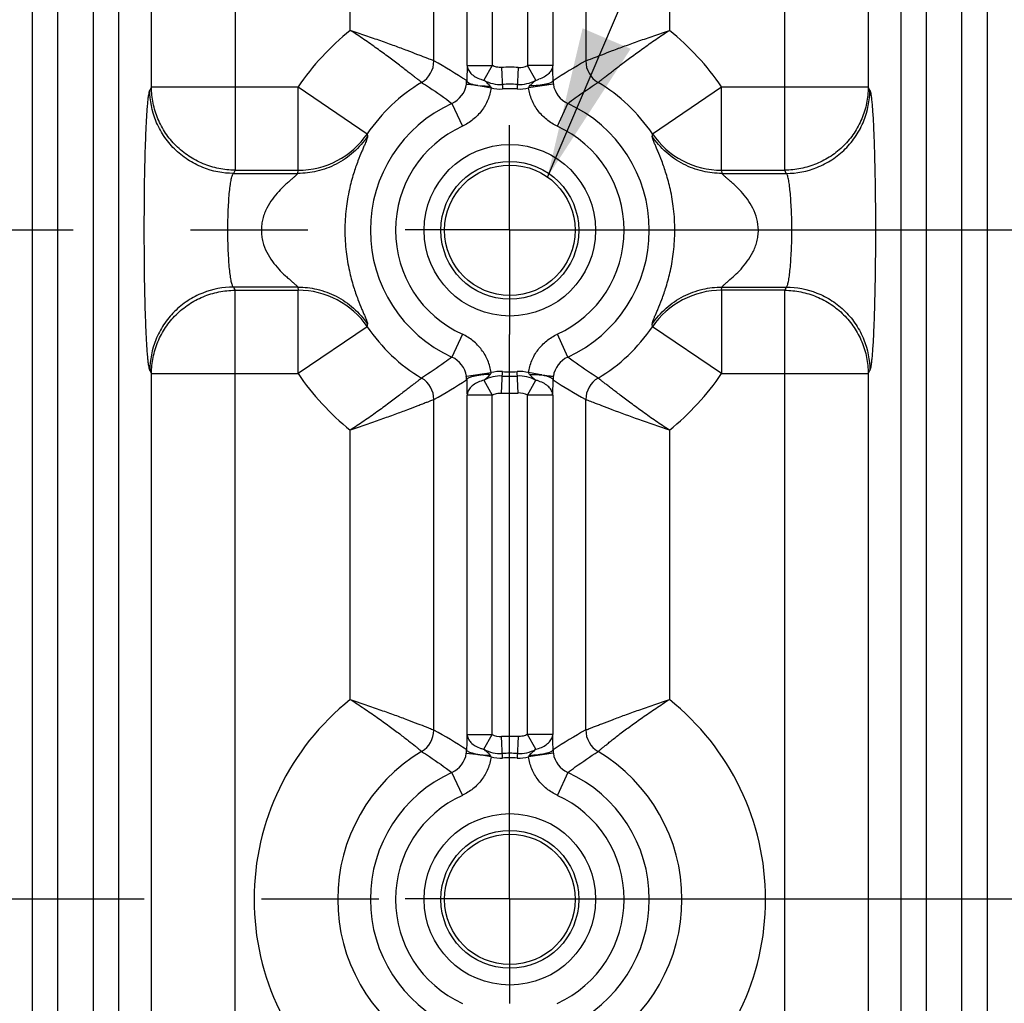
# Model space of a CAD drawing. Header units: inches. Extents: x 0 to 34, y 0 to 22.
# Tile 27 of 57: x 16.1 to 17.3, y 10.9 to 12.1. Entities that reach past the tile are written whole.
import ezdxf

# ---------------------------------------------------------------- set-up
doc = ezdxf.new("R2010")
doc.units = ezdxf.units.IN
doc.header["$LTSCALE"] = 1.87
doc.header["$MEASUREMENT"] = 0
doc.linetypes.add('CENTER', pattern=[0.6, 0.375, -0.075, 0.075, -0.075])
doc.layers.get('0').update_dxf_attribs({"linetype": 'CONTINUOUS'})
doc.layers.add('DEFAULT_1', color=7, linetype='CENTER')
doc.layers.add('DETAIL', color=7, linetype='CONTINUOUS')
doc.styles.get("Standard").update_dxf_attribs({"font": 'txt', "width": 0.8})
doc.dimstyles.get("Standard").update_dxf_attribs({"dimtxt": 0.125, "dimasz": 0.18, "dimexe": 0.125, "dimexo": 0.0625, "dimgap": 0.09, "dimtad": 0, "dimtih": 1, "dimtoh": 1, "dimdec": 3, "dimzin": 4, "dimdsep": 46, "dimtxsty": 'STANDARD', "dimblk": '_FILLED', "dimblk1": '_FILLED', "dimblk2": '_FILLED', "dimcen": 0.09, "dimadec": 0, "dimazin": 0, "dimtol": 1, "dimtp": 0.01, "dimtm": 0.01, "dimtfac": 1, "dimtdec": 3, "dimtofl": 0, "dimtmove": 0, "dimatfit": 3, "dimldrblk": '_FILLED', "dimfxl": 1, "dimtolj": 1, "dimtzin": 4, "dimarcsym": 0})

# ---------------------------------------------------------------- blocks, each defined once
blk = doc.blocks.new('_FILLED')
at = {"color": 0, "linetype": 'BYBLOCK'}
blk.add_solid([(0, 0), (-1, 0.1736), (-1, -0.1736)], dxfattribs=at)

msp = doc.modelspace()

# ---------------------------------------------------------------- linework, layer by layer
at = {"color": 7, "linetype": 'CONTINUOUS'}
for p, q in [((16.2924, 12.0301), (16.2924, 12.7167)), ((16.3923, 12.7167), (16.3923, 11.9305)), ((17.0494, 11.9305), (17.0494, 12.7167)), ((17.1493, 12.7167), (17.1493, 12.0301)), ((16.1503, 9.4728), (16.1503, 12.6447)), ((16.1803, 9.4728), (16.1803, 12.6447)), ((16.2229, 12.6447), (16.2229, 9.4728)), ((16.2529, 12.6447), (16.2529, 9.4728)), ((17.1888, 9.4728), (17.1888, 12.6447)), ((17.2188, 9.4728), (17.2188, 12.6447)), ((17.2613, 9.4728), (17.2613, 12.6447)), ((17.2913, 12.6447), (17.2913, 9.4728)), ((16.6696, 12.0559), (16.6696, 12.2966)), ((16.6995, 12.2966), (16.6995, 12.0559)), ((16.7421, 12.2966), (16.7421, 12.0559)), ((16.7721, 12.2966), (16.7721, 12.0559)), ((16.63, 12.0612), (16.63, 12.2792)), ((16.8116, 12.2791), (16.8116, 12.0612)), ((16.5301, 12.0977), (16.5301, 12.2534)), ((16.9115, 12.2534), (16.9115, 12.0977)), ((16.6696, 12.0559), (16.6692, 12.0376)), ((16.6696, 12.0559), (16.6995, 12.0559)), ((16.6995, 12.0559), (16.6898, 12.0381)), ((16.7109, 12.0534), (16.7122, 12.0277)), ((16.7308, 12.0534), (16.7295, 12.0277)), ((16.7518, 12.0381), (16.7421, 12.0559)), ((16.7721, 12.0559), (16.7421, 12.0559)), ((16.2924, 12.0301), (16.2905, 12.0263)), ((16.2924, 12.0301), (16.4677, 12.0301)), ((16.4677, 11.9305), (16.4677, 12.0301)), ((16.4677, 12.0301), (16.5504, 11.9741)), ((16.6825, 12.0318), (16.6855, 12.0315)), ((16.6825, 12.0318), (16.6857, 12.0313)), ((16.6857, 12.0313), (16.6985, 12.029)), ((16.7728, 12.0333), (16.7432, 12.029)), ((16.8912, 11.9741), (16.974, 12.0301)), ((16.974, 11.9305), (16.974, 12.0301)), ((16.974, 12.0301), (17.1493, 12.0301)), ((17.1512, 12.0263), (17.1493, 12.0301)), ((16.6516, 12.0104), (16.6641, 11.9831)), ((16.7776, 11.9831), (16.79, 12.0104)), ((16.5504, 11.9741), (16.5508, 11.9712)), ((16.3923, 11.9305), (16.3904, 11.9267)), ((16.3904, 11.9267), (16.4674, 11.9267)), ((16.3923, 11.9305), (16.4677, 11.9305)), ((16.4674, 11.9267), (16.4677, 11.9305)), ((16.974, 11.9305), (16.9742, 11.9267)), ((16.974, 11.9305), (17.0494, 11.9305)), ((16.9742, 11.9267), (17.0513, 11.9267)), ((17.0513, 11.9267), (17.0494, 11.9305)), ((16.3904, 11.7908), (16.3923, 11.787)), ((16.4674, 11.7908), (16.3904, 11.7908)), ((16.3923, 10.3305), (16.3923, 11.787)), ((16.3923, 11.787), (16.4677, 11.787)), ((16.4674, 11.7908), (16.4677, 11.787)), ((16.4677, 11.6874), (16.4677, 11.787)), ((16.974, 11.787), (16.9742, 11.7908)), ((16.974, 11.787), (16.974, 11.6874)), ((17.0494, 11.787), (16.974, 11.787)), ((16.9742, 11.7908), (17.0513, 11.7908)), ((17.0513, 11.7908), (17.0494, 11.787)), ((17.0494, 10.3305), (17.0494, 11.787)), ((16.5504, 11.7434), (16.4677, 11.6874)), ((16.8912, 11.7434), (16.8909, 11.7463)), ((16.974, 11.6874), (16.8912, 11.7434)), ((16.6641, 11.7344), (16.6516, 11.7071)), ((16.7901, 11.7071), (16.7776, 11.7344)), ((16.2905, 11.6912), (16.2924, 11.6874)), ((16.6688, 11.6842), (16.6985, 11.6885)), ((16.7109, 11.6641), (16.7122, 11.6898)), ((16.7308, 11.6641), (16.7295, 11.6898)), ((16.7559, 11.6862), (16.7432, 11.6885)), ((17.1493, 11.6874), (17.1512, 11.6912)), ((16.2924, 10.4301), (16.2924, 11.6874)), ((16.2924, 11.6874), (16.4677, 11.6874)), ((16.6898, 11.6794), (16.6995, 11.6616)), ((16.7421, 11.6616), (16.7518, 11.6794)), ((16.7592, 11.6857), (16.7559, 11.6862)), ((16.974, 11.6874), (17.1493, 11.6874)), ((17.1493, 11.6874), (17.1493, 10.4301)), ((16.63, 11.2611), (16.63, 11.6563)), ((16.67, 11.6641), (16.6696, 11.6616)), ((16.6696, 11.2559), (16.6696, 11.6616)), ((16.6995, 11.6616), (16.6696, 11.6616)), ((16.6995, 11.2559), (16.6995, 11.6616)), ((16.7421, 11.2559), (16.7421, 11.6616)), ((16.7721, 11.6616), (16.7421, 11.6616)), ((16.7721, 11.6616), (16.7721, 11.2559)), ((16.8116, 11.2612), (16.8116, 11.6563)), ((16.5301, 11.2977), (16.5301, 11.6198)), ((16.9115, 11.6198), (16.9115, 11.2977)), ((16.6696, 11.2559), (16.6995, 11.2559)), ((16.6898, 11.2381), (16.6995, 11.2559)), ((16.7122, 11.2277), (16.7109, 11.2534)), ((16.7308, 11.2534), (16.7295, 11.2277)), ((16.7721, 11.2559), (16.7421, 11.2559)), ((16.7518, 11.2381), (16.7421, 11.2559)), ((16.7717, 11.2534), (16.7721, 11.2559)), ((16.6688, 11.2333), (16.68, 11.2322)), ((16.6985, 11.229), (16.6825, 11.2318)), ((16.6825, 11.2318), (16.6855, 11.2315)), ((16.7728, 11.2333), (16.7432, 11.229)), ((16.6641, 11.1831), (16.6516, 11.2104)), ((16.79, 11.2104), (16.7776, 11.1831))]:
    msp.add_line(p, q, dxfattribs=at)
for centre, radius in [((16.7208, 11.8587), 0.1025), ((16.7208, 11.8587), 0.0824), ((16.7208, 11.8587), 0.078), ((16.7208, 11.0587), 0.1025), ((16.7208, 11.0587), 0.0824), ((16.7208, 11.0587), 0.078)]:
    msp.add_circle(centre, radius, dxfattribs=at)
for centre, radius, start, end in [((16.7208, 11.8587), 0.3057, 128.5988, 145.9043), ((16.7208, 11.8587), 0.3057, 34.0957, 51.4023), ((16.5999, 12.0613), 0.0301, 300.9482, 359.8651), ((16.208, 11.3171), 0.8555, 57.3768, 60.4388), ((16.7208, 11.8587), 0.1949, 87.0699, 92.9295), ((16.7319, 12.0747), 0.0214, 267.0683, 298.5613), ((16.0933, 12.0321), 0.6792, 0.4629, 2.0071), ((17.2133, 11.3508), 0.8161, 119.4866, 122.6965), ((16.8417, 12.0613), 0.0301, 180.1405, 239.0454), ((16.7208, 11.8587), 0.2058, 120.8125, 145.9043), ((16.6392, 12.0377), 0.03, 294.4721, 351.7302), ((16.6343, 12.0383), 0.0349, 351.7879, 358.8871), ((16.6994, 12.0782), 0.0412, 251.2528, 256.6184), ((16.7098, 12.0746), 0.0416, 241.4053, 272.9564), ((16.7208, 11.8587), 0.1746, 87.0698, 92.9302), ((16.7319, 12.0747), 0.0417, 267.0703, 298.5749), ((16.7423, 12.0782), 0.0412, 283.3883, 288.7542), ((16.8071, 12.0383), 0.0346, 181.0889, 188.2387), ((16.8024, 12.0376), 0.0299, 188.2244, 245.5572), ((16.7208, 11.8587), 0.2058, 34.0957, 59.1864), ((16.7098, 12.0751), 0.0475, 256.1916, 272.8624), ((16.7208, 11.8587), 0.1692, 87.0698, 92.9302), ((16.7319, 12.075), 0.0474, 267.1273, 283.8151), ((16.7208, 11.8587), 0.1667, 114.5351, 245.4656), ((16.7208, 11.8587), 0.1667, 294.5351, 65.4656), ((16.7208, 11.8587), 0.1367, 114.5342, 245.4658), ((16.7208, 11.8587), 0.1367, 294.5342, 65.4658), ((16.4678, 12.0306), 0.1001, 269.9284, 325.6587), ((18.2485, 11.8131), 1.3668, 173.2343, 173.3568), ((16.9739, 12.0306), 0.1001, 214.3408, 270.0716), ((16.4678, 11.6869), 0.1001, 34.3408, 90.0715), ((16.9739, 11.6869), 0.1001, 89.9284, 145.6587), ((15.1916, 11.9046), 1.3683, 353.2343, 353.3567), ((16.7208, 11.8587), 0.2058, 214.0957, 239.1864), ((16.7208, 11.8587), 0.2058, 300.8125, 325.9043), ((16.6392, 11.6798), 0.03, 8.2707, 65.5261), ((16.8025, 11.6798), 0.03, 114.4721, 171.7302), ((16.7098, 11.6425), 0.0474, 87.1276, 103.8149), ((16.7208, 11.8587), 0.1692, 267.0698, 272.9302), ((16.7318, 11.6424), 0.0475, 76.1916, 92.8624), ((16.7208, 11.8587), 0.3057, 214.0957, 231.4006), ((16.5999, 11.6562), 0.0301, 0.1435, 59.0499), ((16.2213, 12.3783), 0.8297, 299.5128, 302.6703), ((16.6344, 11.6792), 0.0347, 1.1054, 8.2238), ((17.3485, 11.6854), 0.6793, 180.463, 182.0069), ((16.7098, 11.6427), 0.0418, 87.1127, 118.5279), ((16.7208, 11.8587), 0.1746, 267.0699, 272.9297), ((16.7319, 11.6428), 0.0417, 61.4156, 92.9353), ((16.7423, 11.6393), 0.0412, 71.253, 76.6187), ((15.9572, 11.6877), 0.8154, 358.7227, 359.4524), ((16.8073, 11.6792), 0.0349, 171.7879, 178.8871), ((17.2269, 12.3891), 0.8424, 237.3529, 240.4628), ((16.8417, 11.6562), 0.0301, 120.9514, 179.8662), ((16.7208, 11.8587), 0.3057, 308.5973, 325.9043), ((16.1538, 11.6834), 0.6186, 358.1572, 358.5238), ((16.1186, 11.6843), 0.6539, 358.525, 358.7005), ((16.7208, 11.8587), 0.1949, 267.0699, 272.9292), ((16.7319, 11.6428), 0.0214, 61.4344, 92.9432), ((16.1579, 11.6833), 0.6145, 357.9746, 358.1566), ((16.7208, 11.0587), 0.3057, 128.5982, 231.4013), ((16.7208, 11.0587), 0.3057, 308.5982, 51.4013), ((16.5999, 11.2613), 0.0301, 300.9506, 359.5878), ((16.3136, 10.6889), 0.6539, 57.0559, 61.0564), ((17.2879, 11.2341), 0.6188, 178.1574, 178.5244), ((17.286, 11.2341), 0.6168, 177.9753, 178.157), ((16.7098, 11.2747), 0.0214, 241.4344, 272.9432), ((16.7208, 11.0587), 0.1949, 87.0699, 92.9292), ((16.2095, 11.2359), 0.5629, 1.8471, 2.0411), ((16.1584, 11.2343), 0.6141, 1.4761, 1.8429), ((17.2203, 10.5392), 0.8297, 119.5129, 122.6703), ((16.8417, 11.2613), 0.0301, 180.1405, 239.0454), ((17.4854, 11.2298), 0.8163, 178.7235, 179.4524), ((17.3227, 11.2332), 0.6535, 178.5256, 178.7013), ((15.9849, 11.2302), 0.7876, 0.5392, 1.4462), ((16.7208, 11.0587), 0.2058, 120.8124, 239.1864), ((16.6392, 11.2376), 0.0299, 294.4395, 351.7764), ((16.6343, 11.2383), 0.0349, 351.7883, 358.87), ((16.6414, 10.9432), 0.2916, 81.9097, 82.3927), ((16.6994, 11.2782), 0.0412, 251.253, 256.6187), ((16.7098, 11.2747), 0.0417, 241.4156, 272.9353), ((16.7098, 11.2751), 0.0475, 256.1916, 272.8624), ((16.7208, 11.0587), 0.1746, 87.07, 92.9297), ((16.7319, 11.275), 0.0474, 267.1276, 283.8149), ((16.7319, 11.2748), 0.0418, 267.1127, 298.5279), ((16.8071, 11.2383), 0.0346, 181.0889, 188.2387), ((16.8024, 11.2376), 0.0299, 188.2244, 245.5572), ((16.7208, 11.0587), 0.2058, 300.8124, 59.1864), ((16.7208, 11.0587), 0.1692, 87.0698, 92.9302), ((16.7208, 11.0587), 0.1667, 114.5351, 245.4656), ((16.7208, 11.0587), 0.1667, 294.5351, 65.4656), ((16.7208, 11.0587), 0.1367, 114.5342, 245.4658), ((16.7208, 11.0587), 0.1367, 294.5342, 65.4658)]:
    msp.add_arc(centre, radius, start, end, dxfattribs=at)
for points, knots in [([(16.6154, 12.0355), (16.6153, 12.0356), (16.615, 12.0358), (16.6143, 12.0364), (16.6128, 12.0375), (16.6105, 12.0393), (16.6074, 12.0417), (16.6036, 12.0446), (16.5974, 12.0495), (16.5882, 12.0565), (16.5757, 12.066), (16.5616, 12.0763), (16.5463, 12.0871), (16.5356, 12.0942), (16.5301, 12.0977)], [0, 0, 0, 0, 0.003485, 0.009352, 0.028143, 0.056178, 0.093176, 0.138565, 0.191696, 0.318563, 0.468417, 0.635819, 0.815175, 1, 1, 1, 1]), ([(16.63, 12.0612), (16.6297, 12.0614), (16.6288, 12.0617), (16.6269, 12.0625), (16.6242, 12.0636), (16.6205, 12.065), (16.616, 12.0667), (16.6085, 12.0696), (16.5975, 12.0738), (16.5828, 12.0793), (16.5662, 12.0852), (16.5485, 12.0914), (16.5363, 12.0955), (16.5301, 12.0977)], [0, 0, 0, 0, 0.009366, 0.028248, 0.056408, 0.093545, 0.139099, 0.192436, 0.319811, 0.469917, 0.637044, 0.815812, 1, 1, 1, 1]), ([(16.8116, 12.0612), (16.8119, 12.0614), (16.8129, 12.0617), (16.8147, 12.0625), (16.8175, 12.0636), (16.8212, 12.065), (16.8257, 12.0667), (16.8331, 12.0696), (16.8441, 12.0738), (16.8589, 12.0793), (16.8754, 12.0852), (16.8932, 12.0914), (16.9054, 12.0955), (16.9115, 12.0977)], [0, 0, 0, 0, 0.009331, 0.028221, 0.056409, 0.093574, 0.139142, 0.192472, 0.319763, 0.469803, 0.636967, 0.815796, 1, 1, 1, 1]), ([(16.8262, 12.0355), (16.8264, 12.0356), (16.8266, 12.0358), (16.8274, 12.0364), (16.8288, 12.0375), (16.8312, 12.0393), (16.8342, 12.0417), (16.838, 12.0446), (16.8424, 12.0481), (16.8475, 12.0519), (16.8552, 12.0578), (16.866, 12.066), (16.8801, 12.0763), (16.8954, 12.0871), (16.9061, 12.0942), (16.9115, 12.0977)], [0, 0, 0, 0, 0.003498, 0.009371, 0.028161, 0.056182, 0.093166, 0.138546, 0.191674, 0.251899, 0.31855, 0.468421, 0.63583, 0.81518, 1, 1, 1, 1]), ([(16.6696, 12.0559), (16.6697, 12.0542), (16.6707, 12.0505), (16.6743, 12.0458), (16.6796, 12.0418), (16.6838, 12.04), (16.6861, 12.0392)], [0, 0, 0, 0, 0.210026, 0.442939, 0.706535, 1, 1, 1, 1]), ([(16.7109, 12.0534), (16.7089, 12.0533), (16.705, 12.0536), (16.7013, 12.055), (16.6995, 12.0559)], [0, 0, 0, 0, 0.500003, 1, 1, 1, 1]), ([(16.7721, 12.0559), (16.772, 12.0542), (16.771, 12.0505), (16.7674, 12.0458), (16.7621, 12.0418), (16.7578, 12.04), (16.7555, 12.0392)], [0, 0, 0, 0, 0.210037, 0.442962, 0.706557, 1, 1, 1, 1]), ([(16.3923, 11.9305), (16.3858, 11.9305), (16.3727, 11.9319), (16.3539, 11.9376), (16.3366, 11.9469), (16.3213, 11.9594), (16.3088, 11.9745), (16.2995, 11.9918), (16.2938, 12.0106), (16.2924, 12.0236), (16.2924, 12.0301)], [0, 0, 0, 0, 0.124969, 0.250224, 0.375349, 0.500456, 0.625494, 0.750422, 0.87538, 1, 1, 1, 1]), ([(16.6154, 12.0355), (16.6185, 12.0335), (16.6308, 12.0255), (16.6428, 12.017), (16.6516, 12.0104)], [0, 0, 0, 0, 0.248209, 1, 1, 1, 1]), ([(16.6825, 12.0318), (16.6815, 12.0319), (16.6797, 12.0322), (16.6771, 12.0325), (16.6749, 12.0328), (16.6729, 12.033), (16.6713, 12.0331), (16.6703, 12.0332), (16.6696, 12.0332), (16.6692, 12.0333), (16.669, 12.0333), (16.6689, 12.0333), (16.6688, 12.0333)], [0, 0, 0, 0, 0.208944, 0.398973, 0.566718, 0.70955, 0.825777, 0.913773, 0.946752, 0.972185, 0.989939, 1, 1, 1, 1]), ([(16.6692, 12.0376), (16.6692, 12.0374), (16.6696, 12.0367), (16.6708, 12.0355), (16.6733, 12.0341), (16.6774, 12.0328), (16.6807, 12.0321), (16.6825, 12.0318)], [0, 0, 0, 0, 0.057377, 0.132344, 0.342818, 0.635413, 1, 1, 1, 1]), ([(16.6855, 12.0315), (16.6874, 12.0313), (16.6914, 12.0312), (16.6953, 12.0312), (16.6973, 12.0312)], [0, 0, 0, 0, 0.486355, 1, 1, 1, 1]), ([(16.6973, 12.0312), (16.6967, 12.0318), (16.6956, 12.0331), (16.6937, 12.0348), (16.6918, 12.0365), (16.6905, 12.0376), (16.6899, 12.0381)], [0, 0, 0, 0, 0.251388, 0.501194, 0.750574, 1, 1, 1, 1]), ([(16.6973, 12.0312), (16.6977, 12.0307), (16.6982, 12.03), (16.6984, 12.0292), (16.6985, 12.029)], [0, 0, 0, 0, 0.748335, 1, 1, 1, 1]), ([(16.7444, 12.0312), (16.7441, 12.0309), (16.7436, 12.0302), (16.7433, 12.0294), (16.7432, 12.029)], [0, 0, 0, 0, 0.499358, 1, 1, 1, 1]), ([(16.7444, 12.0312), (16.7449, 12.0318), (16.7473, 12.0343), (16.7499, 12.0364), (16.7518, 12.0381)], [0, 0, 0, 0, 0.251428, 1, 1, 1, 1]), ([(16.7725, 12.0376), (16.7724, 12.0372), (16.7719, 12.0366), (16.771, 12.0359), (16.7696, 12.0351), (16.7672, 12.0341), (16.7637, 12.0332), (16.7594, 12.0324), (16.7529, 12.0316), (16.7478, 12.0313), (16.7444, 12.0312)], [0, 0, 0, 0, 0.044853, 0.076056, 0.113892, 0.21012, 0.333974, 0.48358, 0.650989, 1, 1, 1, 1]), ([(16.79, 12.0104), (16.793, 12.0126), (16.8048, 12.0213), (16.817, 12.0295), (16.8262, 12.0355)], [0, 0, 0, 0, 0.251945, 1, 1, 1, 1]), ([(17.1493, 12.0301), (17.1492, 12.0236), (17.1479, 12.0106), (17.1421, 11.9918), (17.1328, 11.9745), (17.1203, 11.9594), (17.1051, 11.9469), (17.0877, 11.9376), (17.0689, 11.9319), (17.0559, 11.9305), (17.0494, 11.9305)], [0, 0, 0, 0, 0.12462, 0.249578, 0.374506, 0.499544, 0.624651, 0.749776, 0.875031, 1, 1, 1, 1]), ([(16.2905, 11.6912), (16.2904, 11.6915), (16.2901, 11.6922), (16.2896, 11.6941), (16.2891, 11.6972), (16.2884, 11.7021), (16.2878, 11.7083), (16.2872, 11.7158), (16.2867, 11.7245), (16.2862, 11.7344), (16.2855, 11.7497), (16.2848, 11.7709), (16.2842, 11.7984), (16.2839, 11.8281), (16.2838, 11.8587), (16.2839, 11.8894), (16.2842, 11.919), (16.2848, 11.9466), (16.2855, 11.9678), (16.2862, 11.9831), (16.2867, 11.993), (16.2872, 12.0017), (16.2878, 12.0092), (16.2884, 12.0154), (16.2891, 12.0203), (16.2896, 12.0234), (16.2901, 12.0253), (16.2904, 12.026), (16.2905, 12.0263)], [0, 0, 0, 0, 0.002868, 0.006682, 0.017233, 0.031754, 0.050298, 0.072777, 0.098949, 0.128562, 0.161357, 0.235303, 0.318315, 0.407564, 0.499979, 0.592395, 0.681645, 0.76466, 0.838609, 0.871407, 0.901023, 0.927198, 0.949679, 0.968225, 0.982749, 0.993306, 0.997126, 1, 1, 1, 1]), ([(16.3904, 11.9267), (16.3779, 11.9267), (16.3585, 11.9305), (16.3354, 11.9426), (16.3194, 11.9555), (16.3065, 11.9714), (16.2943, 11.9945), (16.2905, 12.0139), (16.2905, 12.0263)], [0, 0, 0, 0, 0.239724, 0.368828, 0.500468, 0.632029, 0.760919, 1, 1, 1, 1]), ([(16.6985, 12.029), (16.6977, 12.0241), (16.6951, 12.0144), (16.6876, 12.0013), (16.6771, 11.9905), (16.6686, 11.9852), (16.6641, 11.9831)], [0, 0, 0, 0, 0.249915, 0.500001, 0.750083, 1, 1, 1, 1]), ([(16.7776, 11.9831), (16.7731, 11.9852), (16.7645, 11.9905), (16.754, 12.0013), (16.7466, 12.0144), (16.7439, 12.0241), (16.7432, 12.029)], [0, 0, 0, 0, 0.249918, 0.499999, 0.750085, 1, 1, 1, 1]), ([(17.0513, 11.9267), (17.0637, 11.9267), (17.0831, 11.9305), (17.1063, 11.9426), (17.1223, 11.9555), (17.1352, 11.9714), (17.1474, 11.9945), (17.1511, 12.0139), (17.1512, 12.0263)], [0, 0, 0, 0, 0.239724, 0.368829, 0.500468, 0.63203, 0.76092, 1, 1, 1, 1]), ([(17.1512, 12.0263), (17.1513, 12.026), (17.1515, 12.0253), (17.152, 12.0234), (17.1526, 12.0203), (17.1532, 12.0154), (17.1538, 12.0092), (17.1544, 12.0017), (17.155, 11.993), (17.1555, 11.9831), (17.1561, 11.9678), (17.1568, 11.9466), (17.1574, 11.919), (17.1578, 11.8894), (17.1579, 11.8587), (17.1578, 11.8281), (17.1574, 11.7984), (17.1568, 11.7709), (17.1561, 11.7497), (17.1555, 11.7344), (17.155, 11.7245), (17.1544, 11.7158), (17.1538, 11.7083), (17.1532, 11.7021), (17.1526, 11.6972), (17.152, 11.6941), (17.1515, 11.6922), (17.1513, 11.6915), (17.1512, 11.6912)], [0, 0, 0, 0, 0.002873, 0.006691, 0.017245, 0.031767, 0.050312, 0.072793, 0.098968, 0.128585, 0.161383, 0.235333, 0.318347, 0.407598, 0.500014, 0.592429, 0.681678, 0.76469, 0.838635, 0.87143, 0.901043, 0.927215, 0.949693, 0.968238, 0.982761, 0.993315, 0.997131, 1, 1, 1, 1]), ([(16.5507, 11.9712), (16.546, 11.9642), (16.5347, 11.9513), (16.5139, 11.9369), (16.4909, 11.9286), (16.4751, 11.9267), (16.4674, 11.9267)], [0, 0, 0, 0, 0.259113, 0.517047, 0.765705, 1, 1, 1, 1]), ([(16.5508, 11.9712), (16.5507, 11.9707), (16.5505, 11.9696), (16.5495, 11.9666), (16.548, 11.9627), (16.5459, 11.9579), (16.543, 11.9511), (16.5387, 11.9406), (16.5334, 11.9253), (16.5284, 11.9063), (16.5253, 11.888), (16.5239, 11.8717), (16.5234, 11.8545), (16.5246, 11.8338), (16.5284, 11.8112), (16.5334, 11.7922), (16.5387, 11.7769), (16.543, 11.7664), (16.5459, 11.7596), (16.548, 11.7548), (16.5495, 11.7509), (16.5505, 11.7479), (16.5507, 11.7468), (16.5508, 11.7463)], [0, 0, 0, 0, 0.006211, 0.014773, 0.041033, 0.059588, 0.081809, 0.136678, 0.205574, 0.28991, 0.389607, 0.444063, 0.500163, 0.61082, 0.710306, 0.794378, 0.863306, 0.918209, 0.940479, 0.959091, 0.985303, 0.993797, 1, 1, 1, 1]), ([(16.9742, 11.9267), (16.9666, 11.9267), (16.9507, 11.9286), (16.9277, 11.9369), (16.9069, 11.9513), (16.8956, 11.9642), (16.8909, 11.9712)], [0, 0, 0, 0, 0.234293, 0.482949, 0.740884, 1, 1, 1, 1]), ([(16.8909, 11.7463), (16.891, 11.7468), (16.8912, 11.7479), (16.8918, 11.7498), (16.8927, 11.7524), (16.894, 11.7556), (16.8957, 11.7596), (16.8987, 11.7664), (16.9029, 11.7769), (16.9082, 11.7922), (16.9133, 11.8112), (16.9163, 11.8296), (16.9178, 11.8458), (16.9183, 11.863), (16.9171, 11.8837), (16.9133, 11.9063), (16.9082, 11.9253), (16.9029, 11.9406), (16.8987, 11.9511), (16.8957, 11.9579), (16.8937, 11.9627), (16.8921, 11.9666), (16.8912, 11.9696), (16.891, 11.9707), (16.8909, 11.9712)], [0, 0, 0, 0, 0.006164, 0.014701, 0.026142, 0.040986, 0.05958, 0.081844, 0.13675, 0.205618, 0.289938, 0.389633, 0.444087, 0.500186, 0.610842, 0.710331, 0.79443, 0.86335, 0.918211, 0.940462, 0.959069, 0.985312, 0.993814, 1, 1, 1, 1]), ([(16.3904, 11.7908), (16.3901, 11.791), (16.3896, 11.7918), (16.389, 11.7932), (16.3884, 11.7952), (16.3875, 11.7989), (16.3866, 11.8047), (16.3856, 11.8131), (16.3848, 11.8231), (16.3842, 11.8343), (16.3838, 11.8463), (16.3836, 11.8588), (16.3838, 11.8712), (16.3842, 11.8832), (16.3848, 11.8944), (16.3856, 11.9044), (16.3866, 11.9128), (16.3875, 11.9186), (16.3884, 11.9223), (16.389, 11.9243), (16.3896, 11.9257), (16.3901, 11.9265), (16.3904, 11.9267)], [0, 0, 0, 0, 0.007877, 0.019223, 0.034302, 0.053156, 0.101841, 0.16386, 0.237323, 0.319727, 0.40832, 0.500047, 0.591769, 0.680357, 0.762745, 0.836192, 0.898194, 0.946862, 0.965711, 0.980785, 0.992125, 1, 1, 1, 1]), ([(16.4674, 11.9267), (16.4673, 11.9266), (16.467, 11.9262), (16.4662, 11.9254), (16.4647, 11.9239), (16.4624, 11.9218), (16.4594, 11.9192), (16.4559, 11.9162), (16.4508, 11.9117), (16.4442, 11.9051), (16.4366, 11.8959), (16.431, 11.887), (16.4275, 11.879), (16.4254, 11.8725), (16.4241, 11.8657), (16.4236, 11.8587), (16.424, 11.8517), (16.4258, 11.8428), (16.4298, 11.8324), (16.4366, 11.8216), (16.4442, 11.8124), (16.4508, 11.8058), (16.4559, 11.8013), (16.4594, 11.7983), (16.4624, 11.7957), (16.4647, 11.7936), (16.4662, 11.7921), (16.4671, 11.7913), (16.4673, 11.7909), (16.4674, 11.7908)], [0, 0, 0, 0, 0.003021, 0.007641, 0.021386, 0.040629, 0.064623, 0.092321, 0.122647, 0.188395, 0.259905, 0.336211, 0.375947, 0.416815, 0.458451, 0.500311, 0.542046, 0.583496, 0.663993, 0.740141, 0.811565, 0.877343, 0.907674, 0.935362, 0.959349, 0.97861, 0.992374, 0.996993, 1, 1, 1, 1]), ([(16.9742, 11.7908), (16.975, 11.7917), (16.9767, 11.7933), (16.9793, 11.7957), (16.9836, 11.7994), (16.9898, 11.8048), (16.9975, 11.8125), (17.005, 11.8217), (17.0106, 11.8305), (17.0142, 11.8385), (17.0163, 11.845), (17.0176, 11.8518), (17.0182, 11.8611), (17.0167, 11.8725), (17.0118, 11.885), (17.0051, 11.8958), (16.9975, 11.905), (16.9909, 11.9116), (16.9857, 11.9162), (16.9823, 11.9192), (16.9793, 11.9218), (16.977, 11.9239), (16.9754, 11.9255), (16.9745, 11.9264), (16.9742, 11.9267)], [0, 0, 0, 0, 0.021707, 0.040805, 0.064649, 0.122659, 0.188546, 0.260009, 0.33629, 0.37601, 0.416833, 0.458404, 0.500225, 0.583315, 0.663704, 0.73989, 0.811261, 0.877302, 0.907715, 0.935301, 0.959094, 0.978214, 0.992042, 1, 1, 1, 1]), ([(17.0513, 11.7908), (17.0515, 11.791), (17.0521, 11.7918), (17.0527, 11.7932), (17.0533, 11.7952), (17.0542, 11.7989), (17.0551, 11.8047), (17.056, 11.8131), (17.0568, 11.8231), (17.0574, 11.8343), (17.0579, 11.8463), (17.058, 11.8587), (17.0579, 11.8712), (17.0574, 11.8832), (17.0568, 11.8944), (17.056, 11.9044), (17.0551, 11.9127), (17.0542, 11.9186), (17.0533, 11.9223), (17.0527, 11.9243), (17.0521, 11.9257), (17.0515, 11.9265), (17.0513, 11.9267)], [0, 0, 0, 0, 0.007877, 0.019221, 0.034299, 0.05315, 0.101827, 0.163837, 0.23729, 0.319683, 0.408267, 0.499985, 0.591702, 0.680286, 0.762676, 0.836128, 0.898139, 0.946823, 0.96568, 0.980764, 0.992115, 1, 1, 1, 1]), ([(16.3904, 11.7908), (16.3779, 11.7908), (16.3585, 11.787), (16.3354, 11.7749), (16.3194, 11.762), (16.3065, 11.7461), (16.2943, 11.723), (16.2905, 11.7036), (16.2905, 11.6912)], [0, 0, 0, 0, 0.23972, 0.368822, 0.500462, 0.632024, 0.760915, 1, 1, 1, 1]), ([(16.2924, 11.6874), (16.2924, 11.6939), (16.2938, 11.7069), (16.2995, 11.7257), (16.3088, 11.743), (16.3213, 11.7581), (16.3366, 11.7706), (16.3539, 11.7799), (16.3727, 11.7856), (16.3858, 11.787), (16.3923, 11.787)], [0, 0, 0, 0, 0.12462, 0.249578, 0.374506, 0.499544, 0.624651, 0.749776, 0.875031, 1, 1, 1, 1]), ([(16.4674, 11.7908), (16.4751, 11.7908), (16.4909, 11.7889), (16.5139, 11.7806), (16.5347, 11.7662), (16.546, 11.7533), (16.5507, 11.7463)], [0, 0, 0, 0, 0.234301, 0.48296, 0.740891, 1, 1, 1, 1]), ([(16.8909, 11.7463), (16.8956, 11.7533), (16.9069, 11.7662), (16.9277, 11.7806), (16.9507, 11.7889), (16.9666, 11.7908), (16.9742, 11.7908)], [0, 0, 0, 0, 0.259113, 0.517046, 0.765704, 1, 1, 1, 1]), ([(17.0494, 11.787), (17.0559, 11.787), (17.0689, 11.7856), (17.0877, 11.7799), (17.1051, 11.7706), (17.1203, 11.7581), (17.1328, 11.743), (17.1421, 11.7257), (17.1479, 11.7069), (17.1492, 11.6939), (17.1493, 11.6874)], [0, 0, 0, 0, 0.124969, 0.250224, 0.375349, 0.500456, 0.625494, 0.750422, 0.87538, 1, 1, 1, 1]), ([(17.0513, 11.7908), (17.0637, 11.7908), (17.0831, 11.787), (17.1063, 11.7749), (17.1223, 11.762), (17.1352, 11.7461), (17.1474, 11.723), (17.1511, 11.7036), (17.1512, 11.6912)], [0, 0, 0, 0, 0.23972, 0.368822, 0.500462, 0.632024, 0.760916, 1, 1, 1, 1]), ([(16.6985, 11.6885), (16.6977, 11.6934), (16.6951, 11.7031), (16.6876, 11.7162), (16.6771, 11.727), (16.6686, 11.7323), (16.6641, 11.7344)], [0, 0, 0, 0, 0.249916, 0.5, 0.750084, 1, 1, 1, 1]), ([(16.7432, 11.6885), (16.7439, 11.6934), (16.7466, 11.7031), (16.754, 11.7162), (16.7645, 11.727), (16.7731, 11.7323), (16.7776, 11.7344)], [0, 0, 0, 0, 0.249915, 0.500001, 0.750083, 1, 1, 1, 1]), ([(16.6516, 11.7071), (16.6487, 11.7049), (16.6368, 11.6962), (16.6246, 11.688), (16.6154, 11.682)], [0, 0, 0, 0, 0.251945, 1, 1, 1, 1]), ([(16.8262, 11.682), (16.8232, 11.684), (16.8109, 11.692), (16.7989, 11.7005), (16.79, 11.7071)], [0, 0, 0, 0, 0.248209, 1, 1, 1, 1]), ([(16.6973, 11.6863), (16.6976, 11.6866), (16.6981, 11.6873), (16.6984, 11.6881), (16.6985, 11.6885)], [0, 0, 0, 0, 0.499358, 1, 1, 1, 1]), ([(16.7444, 11.6863), (16.7439, 11.6868), (16.7435, 11.6875), (16.7432, 11.6883), (16.7432, 11.6885)], [0, 0, 0, 0, 0.748335, 1, 1, 1, 1]), ([(16.6154, 11.682), (16.6153, 11.6819), (16.615, 11.6817), (16.6143, 11.6811), (16.6128, 11.68), (16.6105, 11.6782), (16.6074, 11.6758), (16.6037, 11.6729), (16.5992, 11.6694), (16.5942, 11.6656), (16.5865, 11.6597), (16.5757, 11.6515), (16.5616, 11.6412), (16.5463, 11.6304), (16.5356, 11.6233), (16.5301, 11.6198)], [0, 0, 0, 0, 0.003495, 0.009365, 0.028151, 0.05617, 0.093153, 0.138533, 0.191662, 0.251888, 0.31854, 0.468412, 0.635823, 0.815176, 1, 1, 1, 1]), ([(16.6973, 11.6863), (16.6939, 11.6863), (16.6888, 11.6859), (16.6823, 11.6851), (16.6781, 11.6843), (16.6745, 11.6834), (16.6721, 11.6825), (16.6707, 11.6816), (16.6698, 11.681), (16.6693, 11.6803), (16.6692, 11.6799)], [0, 0, 0, 0, 0.346377, 0.513294, 0.663007, 0.787539, 0.884717, 0.923018, 0.954624, 1, 1, 1, 1]), ([(16.6898, 11.6794), (16.6875, 11.6788), (16.683, 11.6773), (16.677, 11.674), (16.6724, 11.6696), (16.6705, 11.6659), (16.67, 11.6641)], [0, 0, 0, 0, 0.27465, 0.542213, 0.785121, 1, 1, 1, 1]), ([(16.6898, 11.6794), (16.6905, 11.6799), (16.6918, 11.681), (16.6937, 11.6827), (16.6956, 11.6844), (16.6967, 11.6857), (16.6973, 11.6863)], [0, 0, 0, 0, 0.249486, 0.498882, 0.748664, 1, 1, 1, 1]), ([(16.7444, 11.6863), (16.7449, 11.6857), (16.7461, 11.6844), (16.7486, 11.6821), (16.7505, 11.6805), (16.7518, 11.6794)], [0, 0, 0, 0, 0.251349, 0.501096, 1, 1, 1, 1]), ([(16.7444, 11.6863), (16.7457, 11.6863), (16.7482, 11.6863), (16.7521, 11.6862), (16.7557, 11.6861), (16.7581, 11.6858), (16.7592, 11.6857)], [0, 0, 0, 0, 0.264152, 0.521546, 0.767944, 1, 1, 1, 1]), ([(16.7721, 11.6616), (16.772, 11.6633), (16.771, 11.667), (16.7674, 11.6717), (16.7621, 11.6757), (16.7578, 11.6775), (16.7555, 11.6783)], [0, 0, 0, 0, 0.210026, 0.442939, 0.706535, 1, 1, 1, 1]), ([(16.7592, 11.6857), (16.7602, 11.6856), (16.762, 11.6853), (16.7645, 11.685), (16.7668, 11.6847), (16.7687, 11.6845), (16.7703, 11.6844), (16.7714, 11.6843), (16.7721, 11.6843), (16.7724, 11.6842), (16.7727, 11.6842), (16.7728, 11.6842), (16.7728, 11.6842)], [0, 0, 0, 0, 0.208944, 0.398973, 0.566718, 0.70955, 0.825777, 0.913773, 0.946752, 0.972185, 0.989939, 1, 1, 1, 1]), ([(16.7592, 11.6857), (16.761, 11.6854), (16.7642, 11.6847), (16.7679, 11.6835), (16.7701, 11.6824), (16.7715, 11.6814), (16.7724, 11.6805), (16.7725, 11.6799)], [0, 0, 0, 0, 0.364902, 0.658017, 0.774064, 0.868964, 1, 1, 1, 1]), ([(16.9115, 11.6198), (16.906, 11.6233), (16.8954, 11.6304), (16.8801, 11.6412), (16.866, 11.6515), (16.8552, 11.6597), (16.8475, 11.6656), (16.8424, 11.6694), (16.838, 11.6729), (16.8342, 11.6758), (16.8312, 11.6782), (16.8288, 11.68), (16.8274, 11.6811), (16.8266, 11.6817), (16.8264, 11.6819), (16.8262, 11.682)], [0, 0, 0, 0, 0.184815, 0.364154, 0.531561, 0.681435, 0.748089, 0.808317, 0.86145, 0.906833, 0.943819, 0.971841, 0.990632, 0.996503, 1, 1, 1, 1]), ([(16.63, 11.6563), (16.6297, 11.6561), (16.6288, 11.6558), (16.6269, 11.655), (16.6242, 11.6539), (16.6205, 11.6525), (16.616, 11.6508), (16.6085, 11.6479), (16.5976, 11.6437), (16.5828, 11.6382), (16.5662, 11.6323), (16.5485, 11.6261), (16.5363, 11.622), (16.5301, 11.6198)], [0, 0, 0, 0, 0.009331, 0.028221, 0.056409, 0.093573, 0.139141, 0.192471, 0.319763, 0.469802, 0.636967, 0.815796, 1, 1, 1, 1]), ([(16.6995, 11.6616), (16.7013, 11.6625), (16.705, 11.6639), (16.7089, 11.6642), (16.7109, 11.6641)], [0, 0, 0, 0, 0.499998, 1, 1, 1, 1]), ([(16.9115, 11.6198), (16.8994, 11.6241), (16.8765, 11.6317), (16.8496, 11.6416), (16.8316, 11.6485), (16.822, 11.6522), (16.8156, 11.6547), (16.8126, 11.6559), (16.8116, 11.6563)], [0, 0, 0, 0, 0.363025, 0.68031, 0.807685, 0.906495, 0.971852, 1, 1, 1, 1]), ([(16.5301, 11.2977), (16.5356, 11.2943), (16.5464, 11.2872), (16.5618, 11.2765), (16.576, 11.2663), (16.5885, 11.2569), (16.599, 11.2489), (16.6063, 11.2431), (16.6107, 11.2395), (16.6129, 11.2376), (16.6144, 11.2363), (16.6152, 11.2357), (16.6154, 11.2355)], [0, 0, 0, 0, 0.184633, 0.364157, 0.531854, 0.68202, 0.80917, 0.907658, 0.944417, 0.972242, 0.990861, 1, 1, 1, 1]), ([(16.5301, 11.2977), (16.5363, 11.2955), (16.5484, 11.2913), (16.5662, 11.2852), (16.5828, 11.2793), (16.5976, 11.2738), (16.61, 11.2691), (16.6187, 11.2657), (16.6242, 11.2635), (16.6269, 11.2624), (16.6288, 11.2616), (16.6297, 11.2612), (16.63, 11.2611)], [0, 0, 0, 0, 0.183847, 0.362633, 0.529836, 0.679792, 0.807043, 0.906102, 0.943354, 0.971691, 0.990707, 1, 1, 1, 1]), ([(16.8116, 11.2612), (16.8119, 11.2614), (16.8129, 11.2617), (16.8147, 11.2625), (16.8175, 11.2636), (16.8212, 11.265), (16.8257, 11.2667), (16.8331, 11.2696), (16.8441, 11.2738), (16.8589, 11.2793), (16.8754, 11.2852), (16.8932, 11.2914), (16.9054, 11.2955), (16.9115, 11.2977)], [0, 0, 0, 0, 0.009331, 0.028221, 0.056408, 0.093573, 0.13914, 0.19247, 0.319761, 0.4698, 0.636965, 0.815794, 1, 1, 1, 1]), ([(16.8262, 11.2355), (16.8265, 11.2357), (16.8273, 11.2363), (16.8288, 11.2376), (16.831, 11.2395), (16.834, 11.2419), (16.8377, 11.2449), (16.8439, 11.2499), (16.8531, 11.257), (16.8656, 11.2663), (16.8799, 11.2765), (16.8953, 11.2872), (16.906, 11.2942), (16.9115, 11.2977)], [0, 0, 0, 0, 0.00919, 0.027812, 0.055645, 0.092404, 0.137578, 0.190606, 0.317734, 0.468, 0.635601, 0.815077, 1, 1, 1, 1]), ([(16.6696, 11.2559), (16.6697, 11.2542), (16.6707, 11.2505), (16.6743, 11.2458), (16.6796, 11.2418), (16.6838, 11.24), (16.6861, 11.2392)], [0, 0, 0, 0, 0.210026, 0.442939, 0.706535, 1, 1, 1, 1]), ([(16.7421, 11.2559), (16.7404, 11.255), (16.7367, 11.2536), (16.7327, 11.2533), (16.7308, 11.2534)], [0, 0, 0, 0, 0.499997, 1, 1, 1, 1]), ([(16.7518, 11.2381), (16.7541, 11.2387), (16.7586, 11.2402), (16.7647, 11.2435), (16.7693, 11.2479), (16.7712, 11.2516), (16.7717, 11.2534)], [0, 0, 0, 0, 0.27465, 0.542213, 0.785121, 1, 1, 1, 1]), ([(16.6154, 11.2355), (16.6185, 11.2335), (16.6308, 11.2255), (16.6428, 11.217), (16.6516, 11.2104)], [0, 0, 0, 0, 0.248209, 1, 1, 1, 1]), ([(16.6985, 11.229), (16.6977, 11.2241), (16.6951, 11.2144), (16.6876, 11.2013), (16.6771, 11.1905), (16.6686, 11.1852), (16.6641, 11.1831)], [0, 0, 0, 0, 0.249915, 0.500001, 0.750083, 1, 1, 1, 1]), ([(16.6825, 11.2318), (16.6807, 11.2321), (16.6775, 11.2328), (16.6738, 11.234), (16.6715, 11.2351), (16.6701, 11.2361), (16.6693, 11.237), (16.6692, 11.2376)], [0, 0, 0, 0, 0.364996, 0.658129, 0.774158, 0.869035, 1, 1, 1, 1]), ([(16.6855, 11.2315), (16.6874, 11.2313), (16.6914, 11.2312), (16.6953, 11.2312), (16.6973, 11.2312)], [0, 0, 0, 0, 0.486355, 1, 1, 1, 1]), ([(16.6973, 11.2312), (16.6967, 11.2318), (16.6956, 11.2331), (16.6931, 11.2354), (16.6911, 11.237), (16.6898, 11.2381)], [0, 0, 0, 0, 0.251349, 0.501096, 1, 1, 1, 1]), ([(16.6985, 11.229), (16.6984, 11.2292), (16.6982, 11.23), (16.6977, 11.2307), (16.6973, 11.2312)], [0, 0, 0, 0, 0.251732, 1, 1, 1, 1]), ([(16.7444, 11.2312), (16.7441, 11.2309), (16.7436, 11.2302), (16.7433, 11.2294), (16.7432, 11.229)], [0, 0, 0, 0, 0.499358, 1, 1, 1, 1]), ([(16.7776, 11.1831), (16.7731, 11.1852), (16.7645, 11.1905), (16.754, 11.2013), (16.7466, 11.2144), (16.7439, 11.2241), (16.7432, 11.229)], [0, 0, 0, 0, 0.249918, 0.499999, 0.750085, 1, 1, 1, 1]), ([(16.7518, 11.2381), (16.7512, 11.2376), (16.7499, 11.2365), (16.748, 11.2348), (16.7461, 11.2331), (16.7449, 11.2318), (16.7444, 11.2312)], [0, 0, 0, 0, 0.249486, 0.498882, 0.748664, 1, 1, 1, 1]), ([(16.7444, 11.2312), (16.7478, 11.2312), (16.7528, 11.2316), (16.7593, 11.2324), (16.7636, 11.2332), (16.7671, 11.2341), (16.7695, 11.235), (16.771, 11.2359), (16.7719, 11.2365), (16.7724, 11.2372), (16.7725, 11.2376)], [0, 0, 0, 0, 0.346377, 0.513294, 0.663007, 0.787539, 0.884717, 0.923018, 0.954624, 1, 1, 1, 1]), ([(16.79, 11.2104), (16.793, 11.2126), (16.8048, 11.2213), (16.817, 11.2295), (16.8262, 11.2355)], [0, 0, 0, 0, 0.251945, 1, 1, 1, 1])]:
    msp.add_open_spline(points, degree=3, knots=knots, dxfattribs=at)
at = {"layer": 'DEFAULT_1', "color": 7, "linetype": 'CENTER'}
for p, q in [((16.7205, 11.8592), (16.7205, 11.9842)), ((11.0095, 11.8592), (16.5955, 11.8592)), ((16.7205, 11.8592), (16.5955, 11.8592)), ((16.7205, 11.8592), (16.7205, 11.7341)), ((16.7205, 11.8592), (22.8264, 11.8592)), ((16.7205, 11.0592), (16.7205, 11.7341)), ((9.9726, 11.0592), (16.5955, 11.0592)), ((16.7205, 11.0592), (16.5955, 11.0592)), ((16.7205, 11.0592), (16.7205, 10.9341)), ((16.7205, 11.0592), (23.8654, 11.0592))]:
    msp.add_line(p, q, dxfattribs=at)

# ---------------------------------------------------------------- leaders
at = {"layer": 'DETAIL', "color": 2, "linetype": 'CONTINUOUS'}
msp.add_leader([(16.7658, 11.9224), (17.4582, 13.5432), (17.6382, 13.5432)], dimstyle='STANDARD', override={"dimtad": 0}, dxfattribs=at)

doc.saveas('drawing.dxf')
